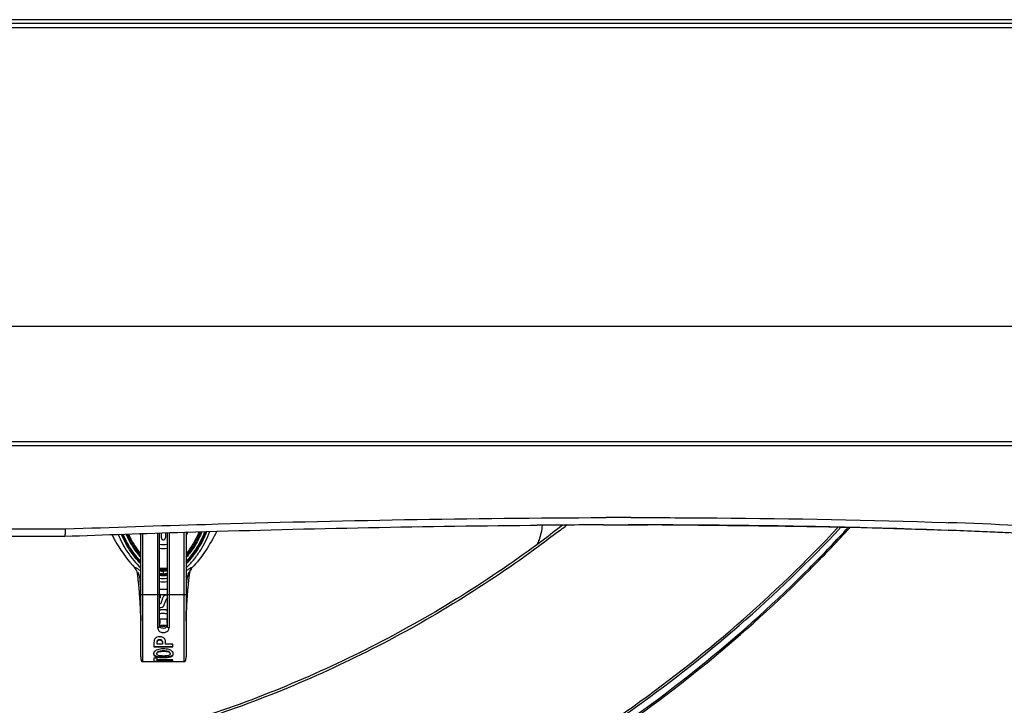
# Model space of a CAD drawing. Header units: millimetres. Extents: x 0 to 420, y 0 to 297.
# Tile 23 of 150: x 109 to 135, y 40 to 58. Entities that reach past the tile are written whole.
import ezdxf

# ---------------------------------------------------------------- set-up
doc = ezdxf.new("R2010")
doc.units = ezdxf.units.MM
doc.header["$LTSCALE"] = 23.1
doc.layers.get('0').update_dxf_attribs({"linetype": 'CONTINUOUS'})

msp = doc.modelspace()

# ---------------------------------------------------------------- linework, layer by layer
at = {"color": 7, "linetype": 'Continuous'}
for p, q in [((143.4976, 58.1839), (64.6166, 58.1839)), ((138.4359, 58.286), (108.0319, 58.286)), ((64.6294, 58.0813), (143.4848, 58.0813)), ((108.0069, 50.1839), (138.2749, 50.1839)), ((62.1895, 47.0239), (145.9247, 47.0239)), ((138.204, 47.123), (107.9688, 47.123)), ((124.2076, 45.1154), (124.2677, 45.1156)), ((124.21, 45.116), (124.27, 45.1161)), ((124.9282, 45.1165), (124.9882, 45.1165)), ((124.93, 45.1169), (124.9903, 45.1169)), ((122.2738, 44.9132), (122.4503, 44.9146)), ((123.2325, 44.9224), (123.1881, 44.8872)), ((123.2341, 44.9204), (123.1895, 44.8855)), ((124.7927, 44.9237), (124.8576, 44.9239)), ((124.7927, 44.9239), (124.99, 44.9238)), ((124.8549, 44.9239), (124.988, 44.9237)), ((125.1668, 44.9222), (124.8571, 44.9231)), ((124.8576, 44.9239), (124.988, 44.9235)), ((124.979, 44.9238), (124.988, 44.9237)), ((124.99, 44.9238), (125.1711, 44.9237)), ((125.6167, 44.9209), (125.1668, 44.9222)), ((125.1711, 44.9237), (125.3791, 44.9234)), ((126.7183, 44.9177), (126.7875, 44.9175)), ((126.7195, 44.9179), (126.7875, 44.9175)), ((126.7875, 44.9175), (127.0706, 44.9154)), ((130.4122, 44.8628), (130.4162, 44.8671)), ((130.4138, 44.8614), (130.4178, 44.8656)), ((130.4821, 44.8614), (130.4858, 44.8655)), ((130.4838, 44.8599), (130.4876, 44.8639)), ((130.6779, 44.8575), (130.6806, 44.8605)), ((130.6802, 44.8555), (130.6829, 44.8585)), ((133.2704, 44.9842), (133.3331, 44.982)), ((133.2704, 44.9842), (133.3325, 44.982)), ((98.172, 44.6239), (109.9421, 44.6239)), ((107.9182, 44.8169), (109.9668, 44.8169)), ((111.9571, 41.4378), (111.9571, 44.693)), ((112.0071, 44.6948), (112.0071, 41.3078)), ((112.4071, 42.2005), (112.4071, 44.7075)), ((112.4571, 42.2651), (112.4571, 44.709)), ((112.5064, 44.5783), (112.5064, 44.7105)), ((112.6078, 44.7136), (112.6078, 44.5783)), ((112.6571, 44.715), (112.6571, 42.2651)), ((112.7071, 44.7165), (112.7071, 42.2005)), ((113.1071, 41.3078), (113.1071, 44.7286)), ((113.1571, 44.7301), (113.1571, 41.4378)), ((111.8017, 43.7875), (111.8025, 43.784)), ((113.3117, 43.784), (113.3124, 43.7875)), ((129.6508, 43.7837), (129.7047, 43.8386)), ((129.6527, 43.7819), (129.707, 43.8364)), ((129.6551, 43.7881), (129.6786, 43.7564)), ((129.709, 43.8429), (129.7328, 43.811)), ((111.8699, 43.6435), (111.8704, 43.6397)), ((112.5571, 43.7328), (112.5571, 43.7665)), ((112.5571, 43.6093), (112.5571, 43.7328)), ((113.2437, 43.6397), (113.2442, 43.6435)), ((111.9571, 43.0828), (111.9276, 43.0828)), ((111.9571, 43.0828), (112.4678, 43.0828)), ((112.4678, 43.0828), (112.4571, 43.0824)), ((112.4678, 43.0819), (112.4704, 43.0819)), ((112.4704, 43.0828), (113.1571, 43.0828)), ((112.4704, 43.0828), (112.4704, 42.9901)), ((112.5529, 43.0214), (112.5529, 43.0218)), ((112.5963, 43.0573), (112.5963, 43.0575)), ((113.1866, 43.0828), (113.1571, 43.0828)), ((112.4571, 42.9898), (112.4704, 42.9901)), ((112.4733, 42.8335), (112.4733, 42.8352)), ((112.4936, 42.8636), (112.4936, 42.865)), ((112.5215, 42.9468), (112.5215, 42.9477)), ((111.9541, 42.5961), (111.9542, 42.591)), ((112.5487, 42.6774), (112.5487, 42.6801)), ((113.1596, 42.5807), (113.16, 42.5948)), ((111.9571, 42.3807), (111.9571, 42.3821)), ((112.4571, 42.4351), (112.6571, 42.4361)), ((112.6471, 42.2654), (112.467, 42.2654)), ((112.469, 42.3215), (112.469, 42.4073)), ((112.6407, 42.26), (112.4735, 42.26)), ((112.6431, 42.4099), (112.6431, 42.3261)), ((112.6431, 42.3261), (112.6528, 42.3261)), ((112.3071, 41.8151), (112.3071, 41.6954)), ((112.3071, 41.7032), (112.8071, 41.7032)), ((112.3071, 41.6954), (112.8071, 41.6954)), ((112.3879, 41.7657), (112.3879, 41.8195)), ((112.5334, 41.7657), (112.3879, 41.7657)), ((112.4078, 41.8756), (112.4078, 41.8688)), ((112.4575, 41.8869), (112.4575, 41.8801)), ((112.5334, 41.811), (112.5334, 41.7657)), ((112.6138, 41.7657), (112.6138, 41.8205)), ((112.8071, 41.7657), (112.6138, 41.7657)), ((112.8071, 41.6954), (112.8071, 41.7657)), ((112.3639, 41.4462), (112.3639, 41.4369)), ((112.4241, 41.5707), (112.4241, 41.5621)), ((112.5574, 41.5892), (112.5574, 41.5807)), ((112.6911, 41.571), (112.6911, 41.5624)), ((112.7494, 41.4463), (112.7494, 41.437)), ((112.0071, 41.3078), (112.5961, 41.3078)), ((112.392, 41.3986), (112.3071, 41.3986)), ((112.3071, 41.3986), (112.3071, 41.313)), ((112.3071, 41.323), (112.392, 41.323)), ((112.3071, 41.313), (112.392, 41.313)), ((112.392, 41.3545), (112.392, 41.3986)), ((112.8071, 41.3545), (112.392, 41.3545)), ((112.392, 41.3429), (112.8071, 41.3429)), ((112.392, 41.313), (112.392, 41.3429)), ((112.392, 41.3331), (112.8071, 41.3331)), ((112.5553, 41.4236), (112.5553, 41.4142)), ((112.6587, 41.3109), (112.5961, 41.3109)), ((112.5961, 41.3109), (112.5961, 41.3078)), ((112.5961, 41.3098), (112.6587, 41.3098)), ((112.6587, 41.3078), (112.6587, 41.3109)), ((112.6587, 41.3078), (113.1071, 41.3078)), ((112.8071, 41.3331), (112.8071, 41.3545))]:
    msp.add_line(p, q, dxfattribs=at)
at = {"color": 2, "linetype": 'Continuous'}
msp.add_line((124.9981, 44.9237), (124.9881, 44.9238), dxfattribs=at)
at = {"color": 7, "linetype": 'Continuous'}
for points in [[(111.9276, 43.0828), (111.935, 42.9834), (111.9433, 42.8513), (111.9497, 42.7217), (111.954, 42.5957), (111.9565, 42.474), (111.9571, 42.3821)], [(113.1571, 42.3822), (113.1576, 42.4718), (113.16, 42.5934), (113.1644, 42.7193), (113.1707, 42.8488), (113.1789, 42.981), (113.1866, 43.0828)], [(112.6412, 42.2604), (112.633, 42.2548), (112.6235, 42.2495), (112.6127, 42.2448), (112.6008, 42.2409), (112.5879, 42.2379), (112.5742, 42.2359), (112.5599, 42.235), (112.5456, 42.2354), (112.5314, 42.237), (112.5177, 42.2397), (112.505, 42.2435), (112.4935, 42.2482), (112.4833, 42.2535), (112.4746, 42.2592), (112.4672, 42.2652), (112.4615, 42.271), (112.4574, 42.2763), (112.4571, 42.2768)], [(112.6571, 42.2768), (112.6535, 42.272), (112.6482, 42.2663), (112.6412, 42.2604)], [(111.9571, 41.4378), (111.9573, 41.4233), (111.9579, 41.4095), (111.9589, 41.3964), (111.9603, 41.3838), (111.9619, 41.3719), (111.9639, 41.3604), (111.9662, 41.3493), (111.969, 41.3386), (111.9729, 41.3287), (111.9782, 41.3201), (111.9857, 41.3133), (111.9952, 41.3092), (112.0056, 41.3078), (112.0071, 41.3078)], [(113.1071, 41.3078), (113.1085, 41.3078), (113.1189, 41.3092), (113.1284, 41.3133), (113.1359, 41.3201), (113.1413, 41.3287), (113.1452, 41.3386), (113.148, 41.3493), (113.1502, 41.3604), (113.1522, 41.3719), (113.1539, 41.3838), (113.1552, 41.3964), (113.1562, 41.4095), (113.1569, 41.4233), (113.1571, 41.4378)]]:
    msp.add_lwpolyline(points, dxfattribs=at)
for centre, radius, start, end in [((124.9596, -262.8776), 307.9945, 90.005513, 90.128294), ((124.914, -278.9214), 323.8453, 90.125486, 90.435887), ((103.9507, 69.5506), 31.281, 307.59742, 307.95421), ((124.8905, -237.7082), 282.6321, 89.629228, 89.900961), ((126.275, -51.9315), 96.849, 89.53195, 89.737763), ((125.5842, -168.4408), 213.3602, 87.91812, 89.602017), ((104.3052, 69.0686), 35.8038, 315.19186, 317.44701), ((104.3284, 68.995), 35.7718, 315.24956, 317.56078), ((127.6918, -117.1592), 162.2393, 86.735632, 88.007353), ((112.5564, 44.9996), 0.6992, 206.09352, 210.87789), ((112.5575, 44.9996), 0.6994, 329.12665, 337.42276), ((127.5879, -115.6636), 160.5503, 86.771512, 87.952077), ((127.2775, -120.2396), 165.1293, 87.343769, 87.897705), ((112.5571, 45.0033), 0.6019, 260.41993, 279.58008), ((112.5571, 45.0019), 0.702, 261.7983, 278.20162), ((111.6142, 43.6101), 0.2579, 7.44392, 43.39866), ((113.3186, 45.2773), 1.9176, 223.72052, 224.73591), ((112.5086, 44.4826), 0.9521, 312.96412, 314.65439), ((113.5003, 43.61), 0.2583, 136.62528, 172.53151), ((104.2669, 69.0551), 35.8577, 315.12756, 315.25047), ((111.618, 43.6069), 0.2546, 7.40388, 8.26803), ((101.5431, 42.2986), 10.414, 7.1673, 7.39935), ((101.541, 42.2983), 10.4161, 6.90277, 7.1673), ((101.5397, 42.2981), 10.4174, 6.62853, 6.90277), ((115.761, 40.1661), 5.103, 138.19443, 138.62562), ((101.76, 42.298), 10.2473, 5.67418, 6.95569), ((112.6652, 44.2913), 1.0506, 225.73503, 227.59274), ((112.5638, 44.1762), 0.4439, 256.04211, 260.79202), ((112.5572, 44.1378), 0.5054, 258.53981, 269.98005), ((112.5636, 44.1865), 0.5772, 259.34389, 269.35166), ((112.5636, 44.1761), 0.4437, 256.0942, 261.56741), ((112.5606, 44.158), 0.4253, 260.82974, 261.54747), ((112.56, 44.1529), 0.4202, 261.59876, 263.62304), ((112.5567, 44.1386), 0.5062, 270.04575, 281.44755), ((112.5418, 44.21), 0.4784, 282.23818, 283.98027), ((112.5476, 44.1868), 0.4548, 282.1414, 283.9511), ((109.3546, 40.1675), 5.101, 41.37435, 41.80534), ((123.3542, 42.298), 10.2473, 173.04435, 174.32389), ((112.4733, 44.2709), 1.019, 312.17446, 314.08717), ((123.5741, 42.2982), 10.4171, 173.09731, 173.37071), ((123.5726, 42.2984), 10.4156, 172.8304, 173.09731), ((123.5704, 42.2986), 10.4134, 172.60072, 172.8304), ((113.4961, 43.6069), 0.2546, 171.73192, 172.59604), ((101.5394, 42.2981), 10.4177, 6.38549, 6.62853), ((101.5402, 42.2982), 10.417, 6.06526, 6.38549), ((101.5418, 42.2984), 10.4153, 5.86846, 6.06526), ((101.5449, 42.2987), 10.4123, 5.48406, 5.86847), ((101.5485, 42.299), 10.4087, 5.35152, 5.48405), ((101.5544, 42.2996), 10.4027, 4.83457, 5.35156), ((112.5571, 43.9885), 0.5751, 259.9706, 280.01892), ((123.5604, 42.2995), 10.4034, 174.6485, 175.16546), ((123.5661, 42.299), 10.4091, 174.52426, 174.64854), ((123.5696, 42.2987), 10.4126, 174.13161, 174.52425), ((123.5725, 42.2984), 10.4155, 173.93678, 174.13162), ((123.574, 42.2982), 10.417, 173.61459, 173.93678), ((123.5746, 42.2981), 10.4176, 173.3707, 173.6146), ((101.5666, 42.3006), 10.3905, 4.31734, 4.83458), ((103.166, 42.3613), 8.7912, 1.53002, 4.70739), ((112.6598, 42.8554), 0.214, 90.74018, 93.07032), ((122.0284, 42.3569), 8.8716, 175.30703, 178.46395), ((123.5485, 42.3005), 10.3914, 175.16545, 175.68265), ((112.4603, 42.9614), 0.2269, 269.19211, 270.00149), ((111.2472, 43.3044), 1.4228, 342.53662, 343.24154), ((103.6189, 42.3713), 8.3382, 0.75666, 1.50962), ((104.2852, 42.3799), 7.6719, 0.00612, 0.75847), ((120.8249, 42.3799), 7.6678, 179.25017, 179.99401), ((121.467, 42.3718), 8.31, 178.55972, 179.25242), ((112.4844, 42.6283), 0.3072, 264.88153, 267.11539), ((112.4859, 42.616), 0.2095, 262.08817, 265.36745), ((112.4859, 42.6108), 0.2087, 262.04587, 265.33884), ((112.6269, 42.6518), 0.2425, 273.81712, 277.14059), ((112.6528, 42.6023), 0.2762, 269.99748, 270.87936)]:
    msp.add_arc(centre, radius, start, end, dxfattribs=at)
for points, knots in [([(109.9668, 44.8169), (111.2021, 44.8615), (115.9484, 45.0179), (120.6973, 45.1075), (124.21, 45.116)], [0, 0, 0, 0, 0.2603106, 1, 1, 1, 1]), ([(124.9903, 45.1169), (125.7283, 45.1168), (128.4887, 45.1063), (131.2492, 45.0545), (133.2704, 44.9842)], [0, 0, 0, 0, 0.2673483, 1, 1, 1, 1]), ([(76.4114, 44.8286), (77.2413, 43.923), (78.9981, 42.1937), (81.8874, 39.8809), (85.0056, 37.8684), (89.4231, 35.614), (95.3539, 33.6453), (102.8006, 32.748), (110.2789, 33.3452), (116.2873, 35.0735), (120.7964, 37.1481), (123.9973, 39.0334), (126.9823, 41.2279), (128.811, 42.885), (129.6786, 43.7564)], [0, 0, 0, 0, 0.0620245, 0.1242195, 0.186578, 0.249086, 0.3743058, 0.4998201, 0.6253622, 0.750661, 0.8132237, 0.8756444, 0.9379064, 1, 1, 1, 1]), ([(76.4582, 44.8292), (77.2883, 43.9267), (79.0452, 42.2037), (81.9332, 39.8997), (85.0488, 37.8952), (89.4614, 35.6503), (95.3834, 33.691), (102.8172, 32.8), (110.2818, 33.398), (116.2795, 35.1226), (120.7813, 37.1919), (123.9775, 39.072), (126.9587, 41.2605), (128.7858, 42.9129), (129.6527, 43.7819)], [0, 0, 0, 0, 0.0620261, 0.1242227, 0.1865823, 0.2490909, 0.374311, 0.4998241, 0.6253643, 0.7506616, 0.8132236, 0.875644, 0.9379061, 1, 1, 1, 1]), ([(76.6531, 44.8355), (77.5035, 43.9257), (79.3035, 42.1913), (82.261, 39.8813), (85.4497, 37.8827), (89.9618, 35.6624), (96.008, 33.766), (103.5741, 33.0014), (111.1395, 33.7728), (117.1839, 35.6747), (121.6939, 37.8991), (124.8807, 39.9006), (127.836, 42.2133), (129.6343, 43.9493), (130.4838, 44.8599)], [0, 0, 0, 0, 0.0620503, 0.1242735, 0.186661, 0.2491975, 0.3744634, 0.5000049, 0.6255458, 0.7508099, 0.8133452, 0.8757312, 0.9379526, 1, 1, 1, 1]), ([(76.723, 44.8372), (77.5724, 43.9315), (79.3695, 42.2051), (82.3211, 39.9061), (85.5023, 37.9172), (90.0025, 35.7078), (96.0312, 33.8208), (103.574, 33.0601), (111.1162, 33.8276), (117.1431, 35.72), (121.6412, 37.9335), (124.8205, 39.9253), (127.7699, 42.227), (129.5653, 43.955), (130.4138, 44.8614)], [0, 0, 0, 0, 0.0620516, 0.1242757, 0.1866636, 0.2492, 0.3744651, 0.5000049, 0.625544, 0.7508073, 0.8133425, 0.875729, 0.9379513, 1, 1, 1, 1]), ([(123.1225, 44.9172), (121.7525, 43.8494), (118.822, 41.936), (114.011, 39.8293), (108.9052, 38.5345), (103.6496, 38.0889), (98.3913, 38.5044), (93.2778, 39.77), (88.4542, 41.849), (85.5123, 43.7456), (84.1358, 44.8055)], [0, 0, 0, 0, 0.1244149, 0.2493058, 0.3745478, 0.4999771, 0.6254098, 0.7506613, 0.8755668, 1, 1, 1, 1]), ([(109.9416, 44.6239), (111.0026, 44.6624), (115.1122, 44.8003), (119.2236, 44.8884), (122.2738, 44.9132)], [0, 0, 0, 0, 0.2581818, 1, 1, 1, 1]), ([(122.5801, 44.9148), (122.5696, 44.784), (122.5313, 44.6104), (122.4655, 44.448), (122.4474, 44.408)], [0, 0, 0, 0, 0.749068, 1, 1, 1, 1]), ([(127.0706, 44.9154), (127.6224, 44.9111), (129.7077, 44.8884), (131.7927, 44.8394), (133.3253, 44.7842)], [0, 0, 0, 0, 0.2646215, 1, 1, 1, 1]), ([(123.0355, 44.7661), (121.6609, 43.7077), (118.724, 41.8128), (113.9098, 39.7315), (108.8063, 38.4587), (103.5571, 38.0306), (98.3078, 38.4587), (93.2044, 39.7315), (88.3901, 41.8128), (85.4532, 43.7077), (84.0786, 44.7661)], [0, 0, 0, 0, 0.1244355, 0.2493359, 0.3745778, 0.5, 0.6254222, 0.7506641, 0.8755645, 1, 1, 1, 1]), ([(109.9413, 44.6239), (109.9442, 44.6238), (109.9636, 44.636), (109.9577, 44.6619), (109.9601, 44.6795)], [0, 0, 0, 0, 0.1370258, 1, 1, 1, 1]), ([(109.9601, 44.6795), (109.9614, 44.6892), (109.9667, 44.7348), (109.9672, 44.7808), (109.9668, 44.8169)], [0, 0, 0, 0, 0.2136491, 1, 1, 1, 1]), ([(111.1917, 44.6657), (111.2343, 44.5849), (111.4092, 44.2727), (111.6201, 43.9787), (111.8025, 43.784)], [0, 0, 0, 0, 0.2551, 1, 1, 1, 1]), ([(111.3613, 44.6724), (111.4273, 44.5081), (111.5958, 44.1898), (111.8237, 43.9084), (111.9571, 43.7862)], [0, 0, 0, 0, 0.4945704, 1, 1, 1, 1]), ([(111.9569, 43.8959), (111.8455, 44.0079), (111.6516, 44.2561), (111.5029, 44.5329), (111.4432, 44.6754)], [0, 0, 0, 0, 0.5054138, 1, 1, 1, 1]), ([(111.4684, 44.6758), (111.4955, 44.6103), (111.6169, 44.3497), (111.7829, 44.1085), (111.9327, 43.9519)], [0, 0, 0, 0, 0.2463799, 1, 1, 1, 1]), ([(111.9567, 43.9606), (111.8565, 44.0643), (111.6813, 44.2926), (111.5466, 44.5463), (111.4926, 44.677)], [0, 0, 0, 0, 0.5049721, 1, 1, 1, 1]), ([(111.5658, 44.6795), (111.6139, 44.5681), (111.7289, 44.3508), (111.8748, 44.1526), (111.957, 44.0603)], [0, 0, 0, 0, 0.4953814, 1, 1, 1, 1]), ([(111.957, 44.1112), (111.8837, 44.1972), (111.7523, 44.38), (111.647, 44.5789), (111.6022, 44.6808)], [0, 0, 0, 0, 0.5036476, 1, 1, 1, 1]), ([(111.9568, 44.1115), (111.8836, 44.1974), (111.7523, 44.3803), (111.6469, 44.579), (111.6022, 44.6807)], [0, 0, 0, 0, 0.5040525, 1, 1, 1, 1]), ([(111.9568, 44.1642), (111.9244, 44.2039), (111.8021, 44.3659), (111.7007, 44.5436), (111.6387, 44.682)], [0, 0, 0, 0, 0.2527315, 1, 1, 1, 1]), ([(112.5102, 44.559), (112.5139, 44.5501), (112.527, 44.5337), (112.557, 44.5245), (112.587, 44.5336), (112.6002, 44.5499), (112.6039, 44.5589)], [0, 0, 0, 0, 0.2472824, 0.4999857, 0.7527007, 1, 1, 1, 1]), ([(113.6993, 44.7462), (113.64, 44.5903), (113.4851, 44.2874), (113.2776, 44.0168), (113.1568, 43.8954)], [0, 0, 0, 0, 0.4935803, 1, 1, 1, 1]), ([(113.5743, 44.7425), (113.5259, 44.6194), (113.4048, 44.3793), (113.247, 44.1613), (113.1572, 44.0603)], [0, 0, 0, 0, 0.4945007, 1, 1, 1, 1]), ([(113.6737, 44.7455), (113.6187, 44.595), (113.4718, 44.3032), (113.2727, 44.0437), (113.1573, 43.927)], [0, 0, 0, 0, 0.4940255, 1, 1, 1, 1]), ([(113.5375, 44.7412), (113.4919, 44.6283), (113.3805, 44.4079), (113.238, 44.206), (113.1574, 44.1116)], [0, 0, 0, 0, 0.4954917, 1, 1, 1, 1]), ([(113.6483, 44.7447), (113.5944, 44.6014), (113.4547, 44.3226), (113.2663, 44.0735), (113.1575, 43.9607)], [0, 0, 0, 0, 0.4941045, 1, 1, 1, 1]), ([(113.5003, 44.7396), (113.4579, 44.6371), (113.3565, 44.4368), (113.229, 44.2519), (113.1576, 44.1645)], [0, 0, 0, 0, 0.49575, 1, 1, 1, 1]), ([(113.1777, 43.8053), (113.2472, 43.8712), (113.3754, 44.0134), (113.5928, 44.3207), (113.7187, 44.5745), (113.7816, 44.7488)], [0, 0, 0, 0, 0.2545068, 0.5071052, 1, 1, 1, 1]), ([(113.9677, 44.7536), (113.8787, 44.5764), (113.6837, 44.2362), (113.4436, 43.9248), (113.3117, 43.784)], [0, 0, 0, 0, 0.5067818, 1, 1, 1, 1]), ([(111.9571, 43.6999), (111.9359, 43.7174), (111.905, 43.7419), (111.8644, 43.7689), (111.8405, 43.7824), (111.8224, 43.7903), (111.8109, 43.7923), (111.8031, 43.7924), (111.8014, 43.7887), (111.8017, 43.7875)], [0, 0, 0, 0, 0.4436154, 0.6348481, 0.7856727, 0.887591, 0.9475716, 0.979765, 1, 1, 1, 1]), ([(113.3124, 43.7875), (113.3127, 43.7887), (113.311, 43.7924), (113.3032, 43.7923), (113.2917, 43.7903), (113.2736, 43.7824), (113.2497, 43.7689), (113.2091, 43.7418), (113.1782, 43.7174), (113.1571, 43.6999)], [0, 0, 0, 0, 0.0202893, 0.0526127, 0.1124634, 0.2146846, 0.3652811, 0.5566629, 1, 1, 1, 1]), ([(113.1572, 43.8218), (113.1592, 43.82), (113.1659, 43.8143), (113.1728, 43.8087), (113.1778, 43.8052)], [0, 0, 0, 0, 0.3032602, 1, 1, 1, 1]), ([(111.9318, 43.5392), (111.9287, 43.5494), (111.9224, 43.5697), (111.9125, 43.6001), (111.9043, 43.6253), (111.8961, 43.6456), (111.8917, 43.6595), (111.8757, 43.6752), (111.8709, 43.6599), (111.8695, 43.6517), (111.8696, 43.646), (111.8699, 43.6436)], [0, 0, 0, 0, 0.185675, 0.3724473, 0.5571398, 0.6528046, 0.7447747, 0.8426564, 0.9025663, 0.9568638, 1, 1, 1, 1]), ([(113.222, 43.6551), (113.213, 43.6367), (113.201, 43.5974), (113.1882, 43.5587), (113.1823, 43.5392)], [0, 0, 0, 0, 0.5017468, 1, 1, 1, 1]), ([(113.2442, 43.6436), (113.2445, 43.6461), (113.2447, 43.6521), (113.2429, 43.6597), (113.2417, 43.6666), (113.2321, 43.6739), (113.2251, 43.6613), (113.222, 43.6551)], [0, 0, 0, 0, 0.1585796, 0.3608189, 0.4762595, 0.5778671, 1, 1, 1, 1]), ([(111.9571, 42.3821), (111.9571, 42.4382), (111.9543, 42.672), (111.9418, 42.9056), (111.9276, 43.0828)], [0, 0, 0, 0, 0.2398446, 1, 1, 1, 1]), ([(113.1866, 43.0828), (113.1817, 43.0227), (113.1652, 42.7895), (113.1571, 42.5557), (113.1571, 42.3822)], [0, 0, 0, 0, 0.2579831, 1, 1, 1, 1]), ([(112.5685, 42.787), (112.5769, 42.8009), (112.5891, 42.8313), (112.5996, 42.8619), (112.6045, 42.8775)], [0, 0, 0, 0, 0.4991888, 1, 1, 1, 1]), ([(112.6392, 42.9651), (112.6349, 42.9603), (112.6289, 42.9487), (112.6192, 42.925), (112.6133, 42.9065), (112.6096, 42.8942)], [0, 0, 0, 0, 0.2500245, 0.5000767, 1, 1, 1, 1]), ([(112.4071, 42.2005), (112.4182, 42.2005), (112.4395, 42.2029), (112.4511, 42.2267), (112.456, 42.2459), (112.4571, 42.2588), (112.4571, 42.2651)], [0, 0, 0, 0, 0.3592043, 0.5882348, 0.7963257, 1, 1, 1, 1]), ([(112.6423, 42.2234), (112.6238, 42.1995), (112.5593, 42.1738), (112.4945, 42.1971), (112.4745, 42.2202)], [0, 0, 0, 0, 0.4984779, 1, 1, 1, 1]), ([(112.7071, 42.2005), (112.6959, 42.2005), (112.6747, 42.2029), (112.663, 42.2267), (112.6581, 42.2459), (112.6571, 42.2588), (112.6571, 42.2651)], [0, 0, 0, 0, 0.3592043, 0.5882348, 0.7963257, 1, 1, 1, 1]), ([(112.4071, 42.2005), (112.4071, 42.1728), (112.4317, 42.1133), (112.5165, 42.0699), (112.6119, 42.0729), (112.6675, 42.1092), (112.685, 42.1333)], [0, 0, 0, 0, 0.2317562, 0.4847246, 0.7508756, 1, 1, 1, 1]), ([(112.571, 41.9312), (112.5634, 41.9369), (112.5289, 41.9578), (112.4873, 41.9641), (112.4568, 41.9641)], [0, 0, 0, 0, 0.2382798, 1, 1, 1, 1]), ([(112.3215, 41.8987), (112.3183, 41.8921), (112.309, 41.8649), (112.3071, 41.8361), (112.3071, 41.8151)], [0, 0, 0, 0, 0.2612314, 1, 1, 1, 1]), ([(112.3809, 41.9508), (112.3751, 41.9486), (112.3541, 41.9389), (112.3364, 41.9223), (112.327, 41.9082)], [0, 0, 0, 0, 0.2686711, 1, 1, 1, 1]), ([(112.4078, 41.8756), (112.4033, 41.8731), (112.3898, 41.8596), (112.3879, 41.8398), (112.3879, 41.8266)], [0, 0, 0, 0, 0.2798534, 1, 1, 1, 1]), ([(112.3879, 41.8195), (112.3879, 41.8238), (112.3884, 41.8415), (112.3959, 41.862), (112.4078, 41.8688)], [0, 0, 0, 0, 0.2406442, 1, 1, 1, 1]), ([(112.4575, 41.8869), (112.4445, 41.8869), (112.427, 41.8847), (112.4114, 41.8776), (112.4078, 41.8756)], [0, 0, 0, 0, 0.7596571, 1, 1, 1, 1]), ([(112.4078, 41.8688), (112.4114, 41.8708), (112.427, 41.8779), (112.4445, 41.8801), (112.4575, 41.8801)], [0, 0, 0, 0, 0.240265, 1, 1, 1, 1]), ([(112.5334, 41.8181), (112.5334, 41.8349), (112.5233, 41.8773), (112.4788, 41.8869), (112.4575, 41.8869)], [0, 0, 0, 0, 0.4396911, 1, 1, 1, 1]), ([(112.4575, 41.8801), (112.4788, 41.8801), (112.5235, 41.8703), (112.5334, 41.8277), (112.5334, 41.811)], [0, 0, 0, 0, 0.5600886, 1, 1, 1, 1]), ([(112.5978, 41.8986), (112.5963, 41.9016), (112.5893, 41.9139), (112.5795, 41.9247), (112.571, 41.9312)], [0, 0, 0, 0, 0.2391319, 1, 1, 1, 1]), ([(112.6138, 41.8205), (112.6138, 41.827), (112.6129, 41.8536), (112.6071, 41.8807), (112.5978, 41.8986)], [0, 0, 0, 0, 0.2424003, 1, 1, 1, 1]), ([(112.3643, 41.6068), (112.3439, 41.596), (112.3097, 41.5712), (112.2966, 41.5305), (112.2966, 41.5136)], [0, 0, 0, 0, 0.5784556, 1, 1, 1, 1]), ([(112.2966, 41.5136), (112.2966, 41.4983), (112.3089, 41.4607), (112.3444, 41.4439), (112.3639, 41.4369)], [0, 0, 0, 0, 0.4244527, 1, 1, 1, 1]), ([(112.3639, 41.4462), (112.3459, 41.4526), (112.314, 41.4672), (112.2986, 41.4997), (112.2971, 41.5136)], [0, 0, 0, 0, 0.5774096, 1, 1, 1, 1]), ([(112.5553, 41.4236), (112.5213, 41.4236), (112.457, 41.4258), (112.3926, 41.4361), (112.3639, 41.4462)], [0, 0, 0, 0, 0.5282358, 1, 1, 1, 1]), ([(112.3639, 41.4369), (112.3925, 41.4268), (112.4569, 41.4164), (112.5213, 41.4142), (112.5553, 41.4142)], [0, 0, 0, 0, 0.4714892, 1, 1, 1, 1]), ([(112.556, 41.6434), (112.5388, 41.6434), (112.4738, 41.6413), (112.4069, 41.6291), (112.3643, 41.6068)], [0, 0, 0, 0, 0.2635487, 1, 1, 1, 1]), ([(112.4241, 41.5707), (112.411, 41.5656), (112.3887, 41.5552), (112.3771, 41.5318), (112.3771, 41.5222)], [0, 0, 0, 0, 0.5925378, 1, 1, 1, 1]), ([(112.3771, 41.5133), (112.3771, 41.523), (112.3886, 41.5465), (112.411, 41.557), (112.4241, 41.5621)], [0, 0, 0, 0, 0.4077722, 1, 1, 1, 1]), ([(112.4245, 41.4701), (112.4116, 41.474), (112.3892, 41.4817), (112.3771, 41.5042), (112.3771, 41.5133)], [0, 0, 0, 0, 0.595683, 1, 1, 1, 1]), ([(112.5574, 41.5892), (112.5458, 41.5892), (112.5009, 41.5881), (112.4551, 41.5827), (112.4241, 41.5707)], [0, 0, 0, 0, 0.259427, 1, 1, 1, 1]), ([(112.4241, 41.5621), (112.4339, 41.5659), (112.4774, 41.5784), (112.5229, 41.5807), (112.5574, 41.5807)], [0, 0, 0, 0, 0.23458, 1, 1, 1, 1]), ([(112.5595, 41.4558), (112.536, 41.4558), (112.4907, 41.4572), (112.4454, 41.4636), (112.4245, 41.4701)], [0, 0, 0, 0, 0.5174805, 1, 1, 1, 1]), ([(112.7494, 41.4463), (112.7202, 41.4362), (112.655, 41.4259), (112.5898, 41.4236), (112.5553, 41.4236)], [0, 0, 0, 0, 0.4726016, 1, 1, 1, 1]), ([(112.5553, 41.4142), (112.5898, 41.4142), (112.655, 41.4165), (112.7202, 41.4269), (112.7494, 41.437)], [0, 0, 0, 0, 0.5276832, 1, 1, 1, 1]), ([(112.7496, 41.6067), (112.7361, 41.6137), (112.6743, 41.6381), (112.6069, 41.6434), (112.556, 41.6434)], [0, 0, 0, 0, 0.2300577, 1, 1, 1, 1]), ([(112.6911, 41.571), (112.6707, 41.5789), (112.6258, 41.5873), (112.5807, 41.5892), (112.5574, 41.5892)], [0, 0, 0, 0, 0.4846975, 1, 1, 1, 1]), ([(112.5574, 41.5807), (112.5807, 41.5807), (112.6258, 41.5788), (112.6707, 41.5703), (112.6911, 41.5624)], [0, 0, 0, 0, 0.5154604, 1, 1, 1, 1]), ([(112.6915, 41.47), (112.6711, 41.4635), (112.6268, 41.4572), (112.5825, 41.4558), (112.5595, 41.4558)], [0, 0, 0, 0, 0.4817642, 1, 1, 1, 1]), ([(112.7358, 41.5323), (112.7347, 41.5362), (112.726, 41.5548), (112.7062, 41.5652), (112.6911, 41.571)], [0, 0, 0, 0, 0.1977128, 1, 1, 1, 1]), ([(112.6911, 41.5624), (112.7041, 41.5574), (112.7263, 41.5468), (112.7371, 41.5232), (112.7371, 41.5136)], [0, 0, 0, 0, 0.5917458, 1, 1, 1, 1]), ([(112.7371, 41.5136), (112.7371, 41.5046), (112.7263, 41.4821), (112.7041, 41.474), (112.6915, 41.47)], [0, 0, 0, 0, 0.4064096, 1, 1, 1, 1]), ([(112.7494, 41.437), (112.7692, 41.4439), (112.7974, 41.4575), (112.8159, 41.4902), (112.8179, 41.506), (112.8179, 41.5136)], [0, 0, 0, 0, 0.5736585, 0.7912342, 1, 1, 1, 1]), ([(112.8159, 41.5049), (112.8129, 41.4923), (112.7951, 41.4648), (112.766, 41.4521), (112.7494, 41.4463)], [0, 0, 0, 0, 0.4225232, 1, 1, 1, 1]), ([(112.8179, 41.5136), (112.8179, 41.5305), (112.8046, 41.5713), (112.7702, 41.5959), (112.7496, 41.6067)], [0, 0, 0, 0, 0.4210696, 1, 1, 1, 1])]:
    msp.add_open_spline(points, degree=3, knots=knots, dxfattribs=at)
for points in [[(124.2047, 44.9232), (124.4011, 44.9236), (124.5974, 44.9238), (124.7937, 44.9239)], [(126.7183, 44.9165), (126.3511, 44.9183), (125.9839, 44.9197), (125.6167, 44.9209)], [(112.5064, 44.5783), (112.5064, 44.5718), (112.5077, 44.5651), (112.5102, 44.559)], [(112.6039, 44.5589), (112.6064, 44.565), (112.6078, 44.5717), (112.6078, 44.5783)], [(111.8699, 43.6435), (111.8624, 43.6949), (111.8379, 43.746), (111.8024, 43.784)], [(112.5571, 43.7665), (112.5233, 43.7665), (112.4894, 43.7716), (112.4568, 43.7803)], [(112.6572, 43.7801), (112.6247, 43.7714), (112.5908, 43.7665), (112.5571, 43.7665)], [(113.2442, 43.6435), (113.2517, 43.6949), (113.2763, 43.746), (113.3118, 43.784)], [(112.5571, 43.7328), (112.5234, 43.7328), (112.4895, 43.7375), (112.4568, 43.7455)], [(112.5571, 43.7328), (112.5234, 43.7328), (112.4896, 43.7373), (112.4569, 43.7454)], [(112.457, 43.7114), (112.4898, 43.7039), (112.5235, 43.6999), (112.5571, 43.6998)], [(112.6572, 43.587), (112.5916, 43.5743), (112.5225, 43.5743), (112.457, 43.587)], [(112.4981, 43.7372), (112.5176, 43.7343), (112.5373, 43.7328), (112.5571, 43.7328)], [(112.6433, 43.7422), (112.615, 43.7361), (112.586, 43.7328), (112.5571, 43.7328)], [(112.5571, 43.7328), (112.5814, 43.7328), (112.6057, 43.7351), (112.6296, 43.7395)], [(112.6572, 43.7117), (112.6244, 43.7042), (112.5907, 43.6998), (112.5571, 43.6998)], [(112.6572, 43.619), (112.6243, 43.6127), (112.5906, 43.6093), (112.5571, 43.6093)], [(112.4569, 43.5128), (112.5228, 43.5023), (112.5912, 43.502), (112.6571, 43.5127)], [(112.4568, 43.2279), (112.5226, 43.2165), (112.5914, 43.2162), (112.6572, 43.2276)], [(112.5529, 43.0218), (112.5381, 42.9994), (112.5295, 42.9733), (112.5215, 42.9477)], [(112.5529, 43.0214), (112.5381, 42.9988), (112.5295, 42.9726), (112.5215, 42.9468)], [(112.5963, 43.0575), (112.5792, 43.0499), (112.5632, 43.0375), (112.5529, 43.0218)], [(112.5963, 43.0573), (112.5791, 43.0497), (112.5632, 43.0371), (112.5529, 43.0214)], [(112.6484, 43.069), (112.6306, 43.0681), (112.6126, 43.0647), (112.5963, 43.0575)], [(112.4733, 42.8352), (112.4687, 42.8314), (112.4629, 42.8288), (112.4571, 42.8274)], [(112.4603, 42.7345), (112.4822, 42.7345), (112.505, 42.738), (112.5249, 42.7472)], [(112.4936, 42.865), (112.4891, 42.8539), (112.4827, 42.8427), (112.4733, 42.8352)], [(112.4936, 42.8636), (112.4891, 42.8524), (112.4827, 42.8411), (112.4733, 42.8335)], [(112.5215, 42.9477), (112.5129, 42.9199), (112.5046, 42.8919), (112.4936, 42.865)], [(112.5215, 42.9468), (112.5129, 42.9189), (112.5046, 42.8907), (112.4936, 42.8636)], [(112.5249, 42.7472), (112.5428, 42.7554), (112.5582, 42.7702), (112.5685, 42.787)], [(112.6392, 42.9651), (112.644, 42.9703), (112.6503, 42.9742), (112.657, 42.9763)], [(112.5487, 42.6801), (112.518, 42.6801), (112.4869, 42.6775), (112.457, 42.6708)], [(112.5487, 42.6774), (112.518, 42.6774), (112.4869, 42.6749), (112.457, 42.668)], [(112.4571, 42.5766), (112.4867, 42.5846), (112.518, 42.5865), (112.5487, 42.5865)], [(112.6571, 42.6665), (112.622, 42.6762), (112.5851, 42.6801), (112.5487, 42.6801)], [(112.6571, 42.6638), (112.622, 42.6735), (112.5851, 42.6774), (112.5487, 42.6774)], [(112.5487, 42.5865), (112.5851, 42.5865), (112.6223, 42.5836), (112.6572, 42.573)], [(112.4745, 42.2202), (112.464, 42.2323), (112.4571, 42.249), (112.4571, 42.2651)], [(112.6571, 42.2651), (112.6571, 42.2504), (112.6514, 42.2351), (112.6423, 42.2234)], [(112.6431, 42.4055), (112.6484, 42.4058), (112.6536, 42.4064), (112.6589, 42.4071)], [(112.4568, 41.9641), (112.4311, 41.9641), (112.4049, 41.9599), (112.3809, 41.9508)], [(112.685, 42.1333), (112.6988, 42.1524), (112.7071, 42.1769), (112.7071, 42.2005)], [(112.327, 41.9082), (112.3249, 41.9052), (112.3231, 41.902), (112.3215, 41.8987)], [(112.7371, 41.5225), (112.7371, 41.5258), (112.7367, 41.5291), (112.7358, 41.5323)]]:
    msp.add_open_spline(points, degree=3, dxfattribs=at)

doc.saveas('drawing.dxf')
